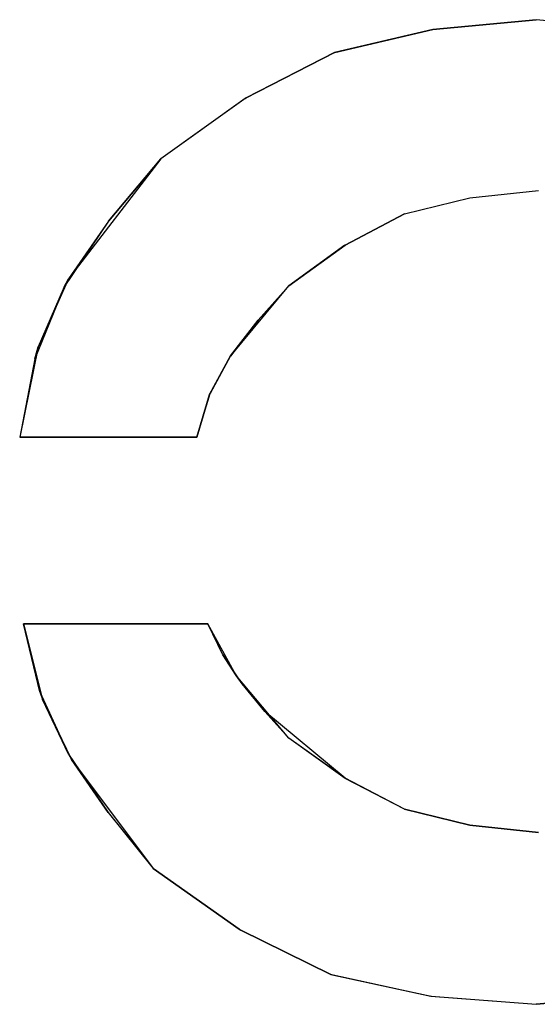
# Model space of a CAD drawing. Header units: inches. Extents: x 106 to 215, y -158 to -59.
# Tile 34 of 73: x 147.18 to 149.95, y -100.8 to -95.53. Entities that reach past the tile are written whole.
import ezdxf

# ---------------------------------------------------------------- set-up
doc = ezdxf.new("R2010")
doc.units = ezdxf.units.IN
doc.header["$MEASUREMENT"] = 0
doc.layers.add('_U+B808_U+C774_U+C5B4 1', color=7, linetype='Continuous')

# ---------------------------------------------------------------- blocks, each defined once
blk = doc.blocks.new('block 163')
at = {"layer": '_U+B808_U+C774_U+C5B4 1', "color": 250, "lineweight": 25, "true_color": 0x333333}
for points in [[(147.1972, -98.7679), (147.1972, -98.7679)], [(147.1972, -98.7679), (147.2843, -99.1301)], [(147.1972, -98.7679), (147.2843, -99.1301)], [(147.2843, -99.1301), (147.2843, -99.1301)]]:
    blk.add_lwpolyline(points, dxfattribs=at)
blk = doc.blocks.new('block 164')
at = {"layer": '_U+B808_U+C774_U+C5B4 1', "color": 250, "lineweight": 25, "true_color": 0x333333}
for points in [[(147.2843, -99.1301), (147.1972, -98.7679)], [(147.1972, -98.7679), (147.2988, -99.1711)], [(147.2843, -99.1301), (147.2988, -99.1711)], [(147.2988, -99.1711), (147.2988, -99.1711)]]:
    blk.add_lwpolyline(points, dxfattribs=at)
blk = doc.blocks.new('block 165')
at = {"layer": '_U+B808_U+C774_U+C5B4 1', "color": 250, "lineweight": 25, "true_color": 0x333333}
for points in [[(147.2843, -99.1301), (147.2988, -99.1711)], [(147.2843, -99.1301), (147.4382, -99.4652)], [(147.2988, -99.1711), (147.4382, -99.4652)], [(147.4382, -99.4652), (147.4382, -99.4652)]]:
    blk.add_lwpolyline(points, dxfattribs=at)
blk = doc.blocks.new('block 166')
at = {"layer": '_U+B808_U+C774_U+C5B4 1', "color": 250, "lineweight": 25, "true_color": 0x333333}
for points in [[(147.4382, -99.4652), (147.2988, -99.1711)], [(147.2988, -99.1711), (147.4543, -99.4922)], [(147.4382, -99.4652), (147.4543, -99.4922)], [(147.4543, -99.4922), (147.4543, -99.4922)]]:
    blk.add_lwpolyline(points, dxfattribs=at)
blk = doc.blocks.new('block 167')
at = {"layer": '_U+B808_U+C774_U+C5B4 1', "color": 250, "lineweight": 25, "true_color": 0x333333}
for points in [[(147.4382, -99.4652), (147.4543, -99.4922)], [(147.4382, -99.4652), (147.6505, -99.7766)], [(147.4543, -99.4922), (147.6505, -99.7766)], [(147.6505, -99.7766), (147.6505, -99.7766)]]:
    blk.add_lwpolyline(points, dxfattribs=at)
blk = doc.blocks.new('block 168')
at = {"layer": '_U+B808_U+C774_U+C5B4 1', "color": 250, "lineweight": 25, "true_color": 0x333333}
for points in [[(147.6505, -99.7766), (147.4543, -99.4922)], [(147.4543, -99.4922), (147.892, -100.076)], [(147.6505, -99.7766), (147.892, -100.076)], [(147.892, -100.076), (147.892, -100.076)]]:
    blk.add_lwpolyline(points, dxfattribs=at)
blk = doc.blocks.new('block 169')
at = {"layer": '_U+B808_U+C774_U+C5B4 1', "color": 250, "lineweight": 25, "true_color": 0x333333}
for points in [[(147.6505, -99.7766), (147.892, -100.076)], [(147.6505, -99.7766), (147.892, -100.076)], [(147.892, -100.076), (147.892, -100.076)], [(147.892, -100.076), (147.892, -100.076)]]:
    blk.add_lwpolyline(points, dxfattribs=at)
blk = doc.blocks.new('block 170')
at = {"layer": '_U+B808_U+C774_U+C5B4 1', "color": 250, "lineweight": 25, "true_color": 0x333333}
for points in [[(147.892, -100.076), (147.892, -100.076)], [(147.892, -100.076), (148.3525, -100.3999)], [(147.892, -100.076), (148.3525, -100.3999)], [(148.3525, -100.3999), (148.3525, -100.3999)]]:
    blk.add_lwpolyline(points, dxfattribs=at)
blk = doc.blocks.new('block 171')
at = {"layer": '_U+B808_U+C774_U+C5B4 1', "color": 250, "lineweight": 25, "true_color": 0x333333}
for points in [[(148.3525, -100.3999), (147.892, -100.076)], [(147.892, -100.076), (148.3604, -100.4059)], [(148.3525, -100.3999), (148.3604, -100.4059)], [(148.3604, -100.4059), (148.3604, -100.4059)]]:
    blk.add_lwpolyline(points, dxfattribs=at)
blk = doc.blocks.new('block 172')
at = {"layer": '_U+B808_U+C774_U+C5B4 1', "color": 250, "lineweight": 25, "true_color": 0x333333}
for points in [[(148.3525, -100.3999), (148.3604, -100.4059)], [(148.3525, -100.3999), (148.8427, -100.6426)], [(148.3604, -100.4059), (148.8427, -100.6426)], [(148.8427, -100.6426), (148.8427, -100.6426)]]:
    blk.add_lwpolyline(points, dxfattribs=at)
blk = doc.blocks.new('block 173')
at = {"layer": '_U+B808_U+C774_U+C5B4 1', "color": 250, "lineweight": 25, "true_color": 0x333333}
for points in [[(148.8427, -100.6426), (148.3604, -100.4059)], [(148.3604, -100.4059), (148.8395, -100.6415)], [(148.8427, -100.6426), (148.8395, -100.6415)], [(148.8395, -100.6415), (148.8395, -100.6415)]]:
    blk.add_lwpolyline(points, dxfattribs=at)
blk = doc.blocks.new('block 174')
at = {"layer": '_U+B808_U+C774_U+C5B4 1', "color": 250, "lineweight": 25, "true_color": 0x333333}
for points in [[(148.8427, -100.6426), (148.8395, -100.6415)], [(148.8395, -100.6415), (149.3778, -100.7584)], [(148.8427, -100.6426), (149.3778, -100.7584)], [(149.3778, -100.7584), (149.3778, -100.7584)]]:
    blk.add_lwpolyline(points, dxfattribs=at)
blk = doc.blocks.new('block 175')
at = {"layer": '_U+B808_U+C774_U+C5B4 1', "color": 250, "lineweight": 25, "true_color": 0x333333}
for points in [[(148.8427, -100.6426), (149.3778, -100.7584)], [(148.8427, -100.6426), (149.3795, -100.7587)], [(149.3778, -100.7584), (149.3795, -100.7587)], [(149.3795, -100.7587), (149.3795, -100.7587)]]:
    blk.add_lwpolyline(points, dxfattribs=at)
blk = doc.blocks.new('block 176')
at = {"layer": '_U+B808_U+C774_U+C5B4 1', "color": 250, "lineweight": 25, "true_color": 0x333333}
for points in [[(149.3795, -100.7587), (149.3778, -100.7584)], [(149.3778, -100.7584), (149.9428, -100.8026)], [(149.3795, -100.7587), (149.9428, -100.8026)], [(149.9428, -100.8026), (149.9428, -100.8026)]]:
    blk.add_lwpolyline(points, dxfattribs=at)
blk = doc.blocks.new('block 177')
at = {"layer": '_U+B808_U+C774_U+C5B4 1', "color": 250, "lineweight": 25, "true_color": 0x333333}
for points in [[(149.3795, -100.7587), (149.9428, -100.8026)], [(149.3795, -100.7587), (149.9428, -100.8026)], [(149.9428, -100.8026), (149.9428, -100.8026)], [(149.9428, -100.8026), (149.9428, -100.8026)]]:
    blk.add_lwpolyline(points, dxfattribs=at)
blk = doc.blocks.new('block 178')
at = {"layer": '_U+B808_U+C774_U+C5B4 1', "color": 250, "lineweight": 25, "true_color": 0x333333}
for points in [[(149.9428, -100.8026), (150.5054, -100.7531)], [(149.9428, -100.8026), (150.5054, -100.7531)], [(150.5054, -100.7531), (150.5054, -100.7531)], [(149.9428, -100.8026), (149.9428, -100.8026)]]:
    blk.add_lwpolyline(points, dxfattribs=at)
blk = doc.blocks.new('block 179')
at = {"layer": '_U+B808_U+C774_U+C5B4 1', "color": 250, "lineweight": 25, "true_color": 0x333333}
for points in [[(149.9428, -100.8026), (150.5064, -100.753)], [(150.5054, -100.7531), (149.9428, -100.8026)], [(150.5054, -100.7531), (150.5064, -100.753)], [(150.5064, -100.753), (150.5064, -100.753)]]:
    blk.add_lwpolyline(points, dxfattribs=at)
blk = doc.blocks.new('block 208')
at = {"layer": '_U+B808_U+C774_U+C5B4 1', "color": 250, "lineweight": 25, "true_color": 0x333333}
for points in [[(150.5012, -95.5855), (149.9428, -95.535)], [(150.5019, -95.5856), (149.9428, -95.535)], [(149.9428, -95.535), (149.9428, -95.535)], [(150.5012, -95.5855), (150.5019, -95.5856)]]:
    blk.add_lwpolyline(points, dxfattribs=at)
blk = doc.blocks.new('block 209')
at = {"layer": '_U+B808_U+C774_U+C5B4 1', "color": 250, "lineweight": 25, "true_color": 0x333333}
for points in [[(150.5012, -95.5855), (149.9428, -95.535)], [(150.5012, -95.5855), (149.9428, -95.535)], [(149.9428, -95.535), (149.9428, -95.535)], [(149.9428, -95.535), (149.9428, -95.535)]]:
    blk.add_lwpolyline(points, dxfattribs=at)
blk = doc.blocks.new('block 210')
at = {"layer": '_U+B808_U+C774_U+C5B4 1', "color": 250, "lineweight": 25, "true_color": 0x333333}
for points in [[(149.9428, -95.535), (149.39, -95.5871)], [(149.9428, -95.535), (149.39, -95.5871)], [(149.9428, -95.535), (149.9428, -95.535)], [(149.39, -95.5871), (149.39, -95.5871)]]:
    blk.add_lwpolyline(points, dxfattribs=at)
blk = doc.blocks.new('block 211')
at = {"layer": '_U+B808_U+C774_U+C5B4 1', "color": 250, "lineweight": 25, "true_color": 0x333333}
for points in [[(149.9428, -95.535), (149.3896, -95.5871)], [(149.39, -95.5871), (149.9428, -95.535)], [(149.39, -95.5871), (149.3896, -95.5871)], [(149.3896, -95.5871), (149.3896, -95.5871)]]:
    blk.add_lwpolyline(points, dxfattribs=at)
blk = doc.blocks.new('block 212')
at = {"layer": '_U+B808_U+C774_U+C5B4 1', "color": 250, "lineweight": 25, "true_color": 0x333333}
for points in [[(149.39, -95.5871), (148.8641, -95.7109)], [(149.3896, -95.5871), (148.8641, -95.7109)], [(149.39, -95.5871), (149.3896, -95.5871)], [(148.8641, -95.7109), (148.8641, -95.7109)]]:
    blk.add_lwpolyline(points, dxfattribs=at)
blk = doc.blocks.new('block 213')
at = {"layer": '_U+B808_U+C774_U+C5B4 1', "color": 250, "lineweight": 25, "true_color": 0x333333}
for points in [[(149.3896, -95.5871), (148.8634, -95.7111)], [(148.8641, -95.7109), (149.3896, -95.5871)], [(148.8641, -95.7109), (148.8634, -95.7111)], [(148.8634, -95.7111), (148.8634, -95.7111)]]:
    blk.add_lwpolyline(points, dxfattribs=at)
blk = doc.blocks.new('block 214')
at = {"layer": '_U+B808_U+C774_U+C5B4 1', "color": 250, "lineweight": 25, "true_color": 0x333333}
for points in [[(148.8641, -95.7109), (148.3892, -95.9535)], [(148.8634, -95.7111), (148.3892, -95.9535)], [(148.8641, -95.7109), (148.8634, -95.7111)], [(148.3892, -95.9535), (148.3892, -95.9535)]]:
    blk.add_lwpolyline(points, dxfattribs=at)
blk = doc.blocks.new('block 215')
at = {"layer": '_U+B808_U+C774_U+C5B4 1', "color": 250, "lineweight": 25, "true_color": 0x333333}
for points in [[(148.8641, -95.7109), (148.3844, -95.9572)], [(148.8641, -95.7109), (148.3892, -95.9535)], [(148.3892, -95.9535), (148.3844, -95.9572)], [(148.3844, -95.9572), (148.3844, -95.9572)]]:
    blk.add_lwpolyline(points, dxfattribs=at)
blk = doc.blocks.new('block 216')
at = {"layer": '_U+B808_U+C774_U+C5B4 1', "color": 250, "lineweight": 25, "true_color": 0x333333}
for points in [[(148.3892, -95.9535), (147.9331, -96.2791)], [(148.3844, -95.9572), (147.9331, -96.2791)], [(148.3844, -95.9572), (148.3892, -95.9535)], [(147.9331, -96.2791), (147.9331, -96.2791)]]:
    blk.add_lwpolyline(points, dxfattribs=at)
blk = doc.blocks.new('block 217')
at = {"layer": '_U+B808_U+C774_U+C5B4 1', "color": 250, "lineweight": 25, "true_color": 0x333333}
for points in [[(148.3844, -95.9572), (147.9331, -96.2791)], [(148.3844, -95.9572), (147.9331, -96.2791)], [(147.9331, -96.2791), (147.9331, -96.2791)], [(147.9331, -96.2791), (147.9331, -96.2791)]]:
    blk.add_lwpolyline(points, dxfattribs=at)
blk = doc.blocks.new('block 218')
at = {"layer": '_U+B808_U+C774_U+C5B4 1', "color": 250, "lineweight": 25, "true_color": 0x333333}
for points in [[(147.9331, -96.2791), (147.6529, -96.6128)], [(147.9331, -96.2791), (147.6529, -96.6128)], [(147.9331, -96.2791), (147.9331, -96.2791)], [(147.6529, -96.6128), (147.6529, -96.6128)]]:
    blk.add_lwpolyline(points, dxfattribs=at)
blk = doc.blocks.new('block 219')
at = {"layer": '_U+B808_U+C774_U+C5B4 1', "color": 250, "lineweight": 25, "true_color": 0x333333}
for points in [[(147.9331, -96.2791), (147.4386, -96.9218)], [(147.6529, -96.6128), (147.9331, -96.2791)], [(147.6529, -96.6128), (147.4386, -96.9218)], [(147.4386, -96.9218), (147.4386, -96.9218)]]:
    blk.add_lwpolyline(points, dxfattribs=at)
blk = doc.blocks.new('block 220')
at = {"layer": '_U+B808_U+C774_U+C5B4 1', "color": 250, "lineweight": 25, "true_color": 0x333333}
for points in [[(147.6529, -96.6128), (147.4145, -96.964)], [(147.6529, -96.6128), (147.4386, -96.9218)], [(147.4386, -96.9218), (147.4145, -96.964)], [(147.4145, -96.964), (147.4145, -96.964)]]:
    blk.add_lwpolyline(points, dxfattribs=at)
blk = doc.blocks.new('block 221')
at = {"layer": '_U+B808_U+C774_U+C5B4 1', "color": 250, "lineweight": 25, "true_color": 0x333333}
for points in [[(147.4386, -96.9218), (147.2755, -97.2858)], [(147.4145, -96.964), (147.4386, -96.9218)], [(147.4145, -96.964), (147.2755, -97.2858)], [(147.2755, -97.2858), (147.2755, -97.2858)]]:
    blk.add_lwpolyline(points, dxfattribs=at)
blk = doc.blocks.new('block 222')
at = {"layer": '_U+B808_U+C774_U+C5B4 1', "color": 250, "lineweight": 25, "true_color": 0x333333}
for points in [[(147.4145, -96.964), (147.2569, -97.3496)], [(147.4145, -96.964), (147.2755, -97.2858)], [(147.2755, -97.2858), (147.2569, -97.3496)], [(147.2569, -97.3496), (147.2569, -97.3496)]]:
    blk.add_lwpolyline(points, dxfattribs=at)
blk = doc.blocks.new('block 223')
at = {"layer": '_U+B808_U+C774_U+C5B4 1', "color": 250, "lineweight": 25, "true_color": 0x333333}
for points in [[(147.2755, -97.2858), (147.1766, -97.7679)], [(147.2569, -97.3496), (147.2755, -97.2858)], [(147.2569, -97.3496), (147.1766, -97.7679)], [(147.1766, -97.7679), (147.1766, -97.7679)]]:
    blk.add_lwpolyline(points, dxfattribs=at)
blk = doc.blocks.new('block 224')
at = {"layer": '_U+B808_U+C774_U+C5B4 1', "color": 250, "lineweight": 25, "true_color": 0x333333}
for points in [[(147.2569, -97.3496), (147.1766, -97.7679)], [(147.2569, -97.3496), (147.1766, -97.7679)], [(147.1766, -97.7679), (147.1766, -97.7679)], [(147.1766, -97.7679), (147.1766, -97.7679)]]:
    blk.add_lwpolyline(points, dxfattribs=at)
blk = doc.blocks.new('block 225')
at = {"layer": '_U+B808_U+C774_U+C5B4 1', "color": 250, "lineweight": 25, "true_color": 0x333333}
for points in [[(147.1766, -97.7679), (148.1246, -97.7679)], [(147.1766, -97.7679), (147.1766, -97.7679)], [(148.1246, -97.7679), (147.1766, -97.7679)], [(147.1766, -97.7679), (147.1766, -97.7679)]]:
    blk.add_lwpolyline(points, dxfattribs=at)
blk = doc.blocks.new('block 226')
at = {"layer": '_U+B808_U+C774_U+C5B4 1', "color": 250, "lineweight": 25, "true_color": 0x333333}
for points in [[(147.1766, -97.7679), (148.1246, -97.7679)], [(147.1766, -97.7679), (148.1246, -97.7679)], [(148.1246, -97.7679), (148.1246, -97.7679)], [(148.1246, -97.7679), (148.1246, -97.7679)]]:
    blk.add_lwpolyline(points, dxfattribs=at)
blk = doc.blocks.new('block 2793')
at = {"layer": '_U+B808_U+C774_U+C5B4 1', "color": 250, "lineweight": 25, "true_color": 0x333333}
for points in [[(148.1838, -98.7679), (147.1972, -98.7679)], [(147.1972, -98.7679), (148.1838, -98.7679)], [(148.1838, -98.7679), (148.1838, -98.7679)], [(148.1838, -98.7679), (148.1838, -98.7679)]]:
    blk.add_lwpolyline(points, dxfattribs=at)
blk = doc.blocks.new('block 2794')
at = {"layer": '_U+B808_U+C774_U+C5B4 1', "color": 250, "lineweight": 25, "true_color": 0x333333}
for points in [[(148.1838, -98.7679), (147.1972, -98.7679)], [(148.1838, -98.7679), (147.1972, -98.7679)], [(147.1972, -98.7679), (147.1972, -98.7679)], [(147.1972, -98.7679), (147.1972, -98.7679)]]:
    blk.add_lwpolyline(points, dxfattribs=at)
blk = doc.blocks.new('block 2803')
at = {"layer": '_U+B808_U+C774_U+C5B4 1', "color": 250, "lineweight": 25, "true_color": 0x333333}
for points in [[(149.9545, -99.8826), (149.5871, -99.8448)], [(149.9545, -99.8826), (149.5871, -99.8448)], [(149.5871, -99.8448), (149.5871, -99.8448)], [(149.9545, -99.8826), (149.9545, -99.8826)]]:
    blk.add_lwpolyline(points, dxfattribs=at)
blk = doc.blocks.new('block 2804')
at = {"layer": '_U+B808_U+C774_U+C5B4 1', "color": 250, "lineweight": 25, "true_color": 0x333333}
for points in [[(149.5871, -99.8448), (149.9545, -99.8826)], [(149.5871, -99.8448), (149.5871, -99.8448)], [(149.9545, -99.8826), (149.5871, -99.8448)], [(149.5871, -99.8448), (149.5871, -99.8448)]]:
    blk.add_lwpolyline(points, dxfattribs=at)
blk = doc.blocks.new('block 2805')
at = {"layer": '_U+B808_U+C774_U+C5B4 1', "color": 250, "lineweight": 25, "true_color": 0x333333}
for points in [[(149.5871, -99.8448), (149.2378, -99.7593)], [(149.5871, -99.8448), (149.2378, -99.7593)], [(149.2378, -99.7593), (149.2378, -99.7593)], [(149.5871, -99.8448), (149.5871, -99.8448)]]:
    blk.add_lwpolyline(points, dxfattribs=at)
blk = doc.blocks.new('block 2806')
at = {"layer": '_U+B808_U+C774_U+C5B4 1', "color": 250, "lineweight": 25, "true_color": 0x333333}
for points in [[(149.2378, -99.7593), (149.2377, -99.7592)], [(149.5871, -99.8448), (149.2377, -99.7592)], [(149.2377, -99.7592), (149.2377, -99.7592)], [(149.2378, -99.7593), (149.5871, -99.8448)]]:
    blk.add_lwpolyline(points, dxfattribs=at)
blk = doc.blocks.new('block 2807')
at = {"layer": '_U+B808_U+C774_U+C5B4 1', "color": 250, "lineweight": 25, "true_color": 0x333333}
for points in [[(149.2378, -99.7593), (148.9204, -99.5944)], [(149.2377, -99.7592), (148.9204, -99.5944)], [(148.9204, -99.5944), (148.9204, -99.5944)], [(149.2378, -99.7593), (149.2377, -99.7592)]]:
    blk.add_lwpolyline(points, dxfattribs=at)
blk = doc.blocks.new('block 2808')
at = {"layer": '_U+B808_U+C774_U+C5B4 1', "color": 250, "lineweight": 25, "true_color": 0x333333}
for points in [[(149.2378, -99.7593), (148.919, -99.5934)], [(148.9204, -99.5944), (148.919, -99.5934)], [(148.919, -99.5934), (148.919, -99.5934)], [(149.2378, -99.7593), (148.9204, -99.5944)]]:
    blk.add_lwpolyline(points, dxfattribs=at)
blk = doc.blocks.new('block 2809')
at = {"layer": '_U+B808_U+C774_U+C5B4 1', "color": 250, "lineweight": 25, "true_color": 0x333333}
for points in [[(148.919, -99.5934), (148.6186, -99.3787)], [(148.9204, -99.5944), (148.6186, -99.3787)], [(148.6186, -99.3787), (148.6186, -99.3787)], [(148.919, -99.5934), (148.9204, -99.5944)]]:
    blk.add_lwpolyline(points, dxfattribs=at)
blk = doc.blocks.new('block 2810')
at = {"layer": '_U+B808_U+C774_U+C5B4 1', "color": 250, "lineweight": 25, "true_color": 0x333333}
for points in [[(148.919, -99.5934), (148.6186, -99.3787)], [(148.919, -99.5934), (148.6186, -99.3787)], [(148.6186, -99.3787), (148.6186, -99.3787)], [(148.6186, -99.3787), (148.6186, -99.3787)]]:
    blk.add_lwpolyline(points, dxfattribs=at)
blk = doc.blocks.new('block 2811')
at = {"layer": '_U+B808_U+C774_U+C5B4 1', "color": 250, "lineweight": 25, "true_color": 0x333333}
for points in [[(148.6186, -99.3787), (148.4894, -99.2352)], [(148.6186, -99.3787), (148.4894, -99.2352)], [(148.4894, -99.2352), (148.4894, -99.2352)], [(148.6186, -99.3787), (148.6186, -99.3787)]]:
    blk.add_lwpolyline(points, dxfattribs=at)
blk = doc.blocks.new('block 2812')
at = {"layer": '_U+B808_U+C774_U+C5B4 1', "color": 250, "lineweight": 25, "true_color": 0x333333}
for points in [[(148.4894, -99.2352), (148.3358, -99.0439)], [(148.6186, -99.3787), (148.3358, -99.0439)], [(148.3358, -99.0439), (148.3358, -99.0439)], [(148.4894, -99.2352), (148.6186, -99.3787)]]:
    blk.add_lwpolyline(points, dxfattribs=at)
blk = doc.blocks.new('block 2813')
at = {"layer": '_U+B808_U+C774_U+C5B4 1', "color": 250, "lineweight": 25, "true_color": 0x333333}
for points in [[(148.4894, -99.2352), (148.3358, -99.0439)], [(148.3358, -99.0439), (148.3684, -99.0881)], [(148.4894, -99.2352), (148.3684, -99.0881)], [(148.3684, -99.0881), (148.3684, -99.0881)]]:
    blk.add_lwpolyline(points, dxfattribs=at)
blk = doc.blocks.new('block 2814')
at = {"layer": '_U+B808_U+C774_U+C5B4 1', "color": 250, "lineweight": 25, "true_color": 0x333333}
for points in [[(148.3684, -99.0881), (148.2638, -98.9335)], [(148.3358, -99.0439), (148.2638, -98.9335)], [(148.2638, -98.9335), (148.2638, -98.9335)], [(148.3684, -99.0881), (148.3358, -99.0439)]]:
    blk.add_lwpolyline(points, dxfattribs=at)
blk = doc.blocks.new('block 2815')
at = {"layer": '_U+B808_U+C774_U+C5B4 1', "color": 250, "lineweight": 25, "true_color": 0x333333}
for points in [[(148.2638, -98.9335), (148.1838, -98.7679)], [(148.3358, -99.0439), (148.1838, -98.7679)], [(148.1838, -98.7679), (148.1838, -98.7679)], [(148.2638, -98.9335), (148.3358, -99.0439)]]:
    blk.add_lwpolyline(points, dxfattribs=at)
blk = doc.blocks.new('block 2816')
at = {"layer": '_U+B808_U+C774_U+C5B4 1', "color": 250, "lineweight": 25, "true_color": 0x333333}
for points in [[(148.2638, -98.9335), (148.1838, -98.7679)], [(148.2638, -98.9335), (148.1838, -98.7679)], [(148.1838, -98.7679), (148.1838, -98.7679)], [(148.1838, -98.7679), (148.1838, -98.7679)]]:
    blk.add_lwpolyline(points, dxfattribs=at)
blk = doc.blocks.new('block 2817')
at = {"layer": '_U+B808_U+C774_U+C5B4 1', "color": 250, "lineweight": 25, "true_color": 0x333333}
for points in [[(148.6186, -96.9588), (148.9183, -96.742)], [(148.6186, -96.9588), (148.9183, -96.742)], [(148.9183, -96.742), (148.9183, -96.742)], [(148.6186, -96.9588), (148.6186, -96.9588)]]:
    blk.add_lwpolyline(points, dxfattribs=at)
blk = doc.blocks.new('block 2818')
at = {"layer": '_U+B808_U+C774_U+C5B4 1', "color": 250, "lineweight": 25, "true_color": 0x333333}
for points in [[(148.6186, -96.9588), (148.9195, -96.7411)], [(148.9183, -96.742), (148.6186, -96.9588)], [(148.9183, -96.742), (148.9195, -96.7411)], [(148.9195, -96.7411), (148.9195, -96.7411)]]:
    blk.add_lwpolyline(points, dxfattribs=at)
blk = doc.blocks.new('block 2819')
at = {"layer": '_U+B808_U+C774_U+C5B4 1', "color": 250, "lineweight": 25, "true_color": 0x333333}
for points in [[(148.9183, -96.742), (149.2368, -96.5742)], [(148.9195, -96.7411), (149.2368, -96.5742)], [(149.2368, -96.5742), (149.2368, -96.5742)], [(148.9183, -96.742), (148.9195, -96.7411)]]:
    blk.add_lwpolyline(points, dxfattribs=at)
blk = doc.blocks.new('block 2820')
at = {"layer": '_U+B808_U+C774_U+C5B4 1', "color": 250, "lineweight": 25, "true_color": 0x333333}
for points in [[(149.2368, -96.5742), (148.9195, -96.7411)], [(148.9195, -96.7411), (149.2368, -96.5742)], [(149.2368, -96.5742), (149.2368, -96.5742)], [(149.2368, -96.5742), (149.2368, -96.5742)]]:
    blk.add_lwpolyline(points, dxfattribs=at)
blk = doc.blocks.new('block 2821')
at = {"layer": '_U+B808_U+C774_U+C5B4 1', "color": 250, "lineweight": 25, "true_color": 0x333333}
for points in [[(149.2368, -96.5742), (149.5864, -96.4875)], [(149.2368, -96.5742), (149.5864, -96.4875)], [(149.5864, -96.4875), (149.5864, -96.4875)], [(149.2368, -96.5742), (149.2368, -96.5742)]]:
    blk.add_lwpolyline(points, dxfattribs=at)
blk = doc.blocks.new('block 2822')
at = {"layer": '_U+B808_U+C774_U+C5B4 1', "color": 250, "lineweight": 25, "true_color": 0x333333}
for points in [[(149.2368, -96.5742), (149.5864, -96.4875)], [(149.2368, -96.5742), (149.5864, -96.4875)], [(149.5864, -96.4875), (149.5864, -96.4875)], [(149.5864, -96.4875), (149.5864, -96.4875)]]:
    blk.add_lwpolyline(points, dxfattribs=at)
blk = doc.blocks.new('block 2823')
at = {"layer": '_U+B808_U+C774_U+C5B4 1', "color": 250, "lineweight": 25, "true_color": 0x333333}
for points in [[(149.5864, -96.4875), (149.9545, -96.449)], [(149.5864, -96.4875), (149.9545, -96.449)], [(149.9545, -96.449), (149.9545, -96.449)], [(149.5864, -96.4875), (149.5864, -96.4875)]]:
    blk.add_lwpolyline(points, dxfattribs=at)
blk = doc.blocks.new('block 2824')
at = {"layer": '_U+B808_U+C774_U+C5B4 1', "color": 250, "lineweight": 25, "true_color": 0x333333}
for points in [[(149.5864, -96.4875), (149.9545, -96.449)], [(149.5864, -96.4875), (149.9545, -96.449)], [(149.9545, -96.449), (149.9545, -96.449)], [(149.9545, -96.449), (149.9545, -96.449)]]:
    blk.add_lwpolyline(points, dxfattribs=at)
blk = doc.blocks.new('block 2840')
at = {"layer": '_U+B808_U+C774_U+C5B4 1', "color": 250, "lineweight": 25, "true_color": 0x333333}
for points in [[(148.1246, -97.7679), (148.1934, -97.5409)], [(148.1246, -97.7679), (148.1934, -97.5409)], [(148.1934, -97.5409), (148.1934, -97.5409)], [(148.1246, -97.7679), (148.1246, -97.7679)]]:
    blk.add_lwpolyline(points, dxfattribs=at)
blk = doc.blocks.new('block 2841')
at = {"layer": '_U+B808_U+C774_U+C5B4 1', "color": 250, "lineweight": 25, "true_color": 0x333333}
for points in [[(148.1246, -97.7679), (148.1959, -97.5354)], [(148.1934, -97.5409), (148.1246, -97.7679)], [(148.1934, -97.5409), (148.1959, -97.5354)], [(148.1959, -97.5354), (148.1959, -97.5354)]]:
    blk.add_lwpolyline(points, dxfattribs=at)
blk = doc.blocks.new('block 2842')
at = {"layer": '_U+B808_U+C774_U+C5B4 1', "color": 250, "lineweight": 25, "true_color": 0x333333}
for points in [[(148.1934, -97.5409), (148.306, -97.3337)], [(148.1959, -97.5354), (148.306, -97.3337)], [(148.306, -97.3337), (148.306, -97.3337)], [(148.1934, -97.5409), (148.1959, -97.5354)]]:
    blk.add_lwpolyline(points, dxfattribs=at)
blk = doc.blocks.new('block 2843')
at = {"layer": '_U+B808_U+C774_U+C5B4 1', "color": 250, "lineweight": 25, "true_color": 0x333333}
for points in [[(148.306, -97.3337), (148.1959, -97.5354)], [(148.1959, -97.5354), (148.3053, -97.3348)], [(148.306, -97.3337), (148.3053, -97.3348)], [(148.3053, -97.3348), (148.3053, -97.3348)]]:
    blk.add_lwpolyline(points, dxfattribs=at)
blk = doc.blocks.new('block 2844')
at = {"layer": '_U+B808_U+C774_U+C5B4 1', "color": 250, "lineweight": 25, "true_color": 0x333333}
for points in [[(148.3053, -97.3348), (148.4536, -97.1423)], [(148.306, -97.3337), (148.4536, -97.1423)], [(148.4536, -97.1423), (148.4536, -97.1423)], [(148.306, -97.3337), (148.3053, -97.3348)]]:
    blk.add_lwpolyline(points, dxfattribs=at)
blk = doc.blocks.new('block 2845')
at = {"layer": '_U+B808_U+C774_U+C5B4 1', "color": 250, "lineweight": 25, "true_color": 0x333333}
for points in [[(148.3053, -97.3348), (148.6186, -96.9588)], [(148.4536, -97.1423), (148.6186, -96.9588)], [(148.6186, -96.9588), (148.6186, -96.9588)], [(148.4536, -97.1423), (148.3053, -97.3348)]]:
    blk.add_lwpolyline(points, dxfattribs=at)
blk = doc.blocks.new('block 2846')
at = {"layer": '_U+B808_U+C774_U+C5B4 1', "color": 250, "lineweight": 25, "true_color": 0x333333}
for points in [[(148.4536, -97.1423), (148.6186, -96.9588)], [(148.4536, -97.1423), (148.6186, -96.9588)], [(148.6186, -96.9588), (148.6186, -96.9588)], [(148.6186, -96.9588), (148.6186, -96.9588)]]:
    blk.add_lwpolyline(points, dxfattribs=at)
blk = doc.blocks.new('block 3110')
at = {"layer": '_U+B808_U+C774_U+C5B4 1', "color": 250, "lineweight": 25, "true_color": 0x333333}
for points in [[(148.919, -99.5934), (148.4894, -99.2352)], [(148.6186, -99.3787), (148.4894, -99.2352)], [(148.4894, -99.2352), (148.4894, -99.2352)], [(148.919, -99.5934), (148.6186, -99.3787)]]:
    blk.add_lwpolyline(points, dxfattribs=at)
blk = doc.blocks.new('block 2')
at = {"layer": '_U+B808_U+C774_U+C5B4 1'}
for name in ['block 211', 'block 210', 'block 208', 'block 209', 'block 213', 'block 212', 'block 215', 'block 214', 'block 216', 'block 217', 'block 219', 'block 218', 'block 2823', 'block 2824', 'block 2821', 'block 2822', 'block 2819', 'block 2820', 'block 220', 'block 2818', 'block 2817', 'block 221', 'block 222', 'block 2845', 'block 2846', 'block 2844', 'block 223', 'block 2842', 'block 2843', 'block 224', 'block 2841', 'block 2840', 'block 225', 'block 226', 'block 163', 'block 164', 'block 2793', 'block 2794', 'block 2815', 'block 2816', 'block 2814', 'block 2812', 'block 2813', 'block 165', 'block 166', 'block 2811', 'block 3110', 'block 2809', 'block 2810', 'block 167', 'block 168', 'block 2808', 'block 2807', 'block 2806', 'block 2805', 'block 169', 'block 2803', 'block 2804', 'block 170', 'block 171', 'block 172', 'block 173', 'block 174', 'block 175', 'block 176', 'block 177', 'block 179', 'block 178']:
    blk.add_blockref(name, (0, 0), dxfattribs=at)

msp = doc.modelspace()

# ---------------------------------------------------------------- block references
at = {"layer": '_U+B808_U+C774_U+C5B4 1'}
msp.add_blockref('block 2', (0, 0), dxfattribs=at)

doc.saveas('drawing.dxf')
